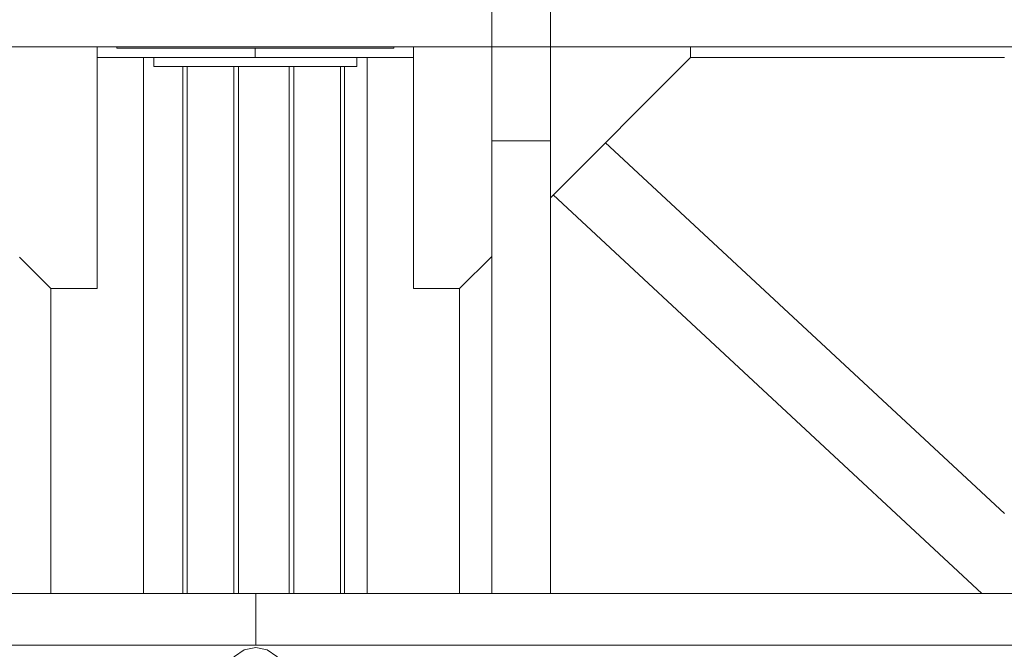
# Model space of a CAD drawing. Header units: millimetres. Extents: x 53056 to 116131, y -669674 to -625124.
# Tile 138 of 168: x 69783 to 70849, y -641746 to -641065. Entities that reach past the tile are written whole.
import ezdxf

# ---------------------------------------------------------------- set-up
doc = ezdxf.new("R2010")
doc.units = ezdxf.units.MM
doc.header["$MEASUREMENT"] = 0
doc.linetypes.add('DGN Style 1', pattern=[536.199087, 0.892178, -535.306909])
for name, color, linetype, lineweight in [('Side Cradle Stbd', 7, 'Continuous', 0), ('Side Cradle Tower Platform', 7, 'Continuous', 0), ('Side Slip Rails', 7, 'Continuous', 0)]:
    doc.layers.add(name, color=color, linetype=linetype, lineweight=lineweight)

# ---------------------------------------------------------------- blocks, each defined once
blk = doc.blocks.new('*U55')
at = {"layer": 'Side Cradle Stbd', "color": 7, "linetype": 'Continuous', "lineweight": 0}
for p, q in [((-14705.5, 6303.7), (-14705.5, 6304.9)), ((-14405.5, 6303.7), (-14705.5, 6303.7)), ((-14405.5, 6304.9), (-14405.5, 6303.7)), ((-14676.7, 6293.7), (-14676.7, 5713.6)), ((-14555.5, 6293.7), (-14676.7, 6293.7)), ((-14665.5, 6283.7), (-14665.5, 6293.7)), ((-14384.3, 6293.7), (-14555.5, 6293.7)), ((-14445.5, 6283.7), (-14445.5, 6293.7)), ((-14434.3, 5713.6), (-14434.3, 6293.7)), ((-13744.6, 6293.7), (-14084.3, 6293.7)), ((-14665.5, 6283.7), (-14641, 6283.7)), ((-13744.6, 5800.2), (-14176.6, 6201.4)), ((-13768.9, 5713.6), (-14233.2, 6144.8)), ((-14776.7, 6043.7), (-14776.7, 5713.6)), ((-14334.3, 5713.6), (-14334.3, 6043.7))]:
    blk.add_line(p, q, dxfattribs=at)
at = {"layer": 'Side Cradle Stbd', "color": 7, "linetype": 'Continuous', "lineweight": 0, "flags": 128}
for points in [[(-14726.7, 6304.9), (-14726.7, 6043.7), (-14776.7, 6043.7), (-14810.6, 6077.5)], [(-14555.5, 6303.7), (-14555.5, 6293.7), (-14555.5, 6293.7)], [(-14384.3, 6304.9), (-14384.3, 6043.7), (-14334.3, 6043.7), (-14299.6, 6078.3)], [(-14236.1, 6141.8), (-14084.3, 6293.7), (-14084.3, 6304.9)], [(-14726.7, 6293.7), (-14676.7, 6293.7), (-14676.7, 6293.7)], [(-14445.5, 6283.7), (-14505.5, 6283.7), (-14555.5, 6283.7), (-14641, 6283.7)]]:
    blk.add_lwpolyline(points, dxfattribs=at)
at = {"layer": 'Side Cradle Tower Platform', "color": 7, "linetype": 'Continuous', "lineweight": 0}
for p, q in [((-14299.6, 6203.4), (-14299.6, 6653.1)), ((-14236.1, 6653.1), (-14236.1, 6203.4)), ((-11524.6, 6304.9), (-17585.6, 6304.9)), ((-14299.6, 6304.9), (-14299.6, 6304.9)), ((-14299.6, 6203.4), (-14236.1, 6203.4)), ((-14299.6, 5713.6), (-14299.6, 6203.4)), ((-14236.1, 5713.6), (-14236.1, 6203.4)), ((-14555.1, 5713.6), (-17585.6, 5713.6)), ((-11524.6, 5713.6), (-14555.1, 5713.6)), ((-14555.1, 5657.6), (-14555.1, 5713.6)), ((-11511.1, 5657.6), (-17599.1, 5657.6))]:
    blk.add_line(p, q, dxfattribs=at)
at = {"layer": 'Side Cradle Tower Platform', "color": 7, "linetype": 'Continuous', "lineweight": 0, "flags": 128}
blk.add_lwpolyline([(-14582.4, 5640.1), (-14578.1, 5645.6), (-14567.5, 5652.6), (-14555.1, 5655.1), (-14542.7, 5652.6), (-14532.1, 5645.6), (-14527.8, 5640.1)], dxfattribs=at)
at = {"layer": 'Side Slip Rails', "color": 7, "linetype": 'Continuous', "lineweight": 0}
for p, q in [((-14633.8, 6283.7), (-14633.8, 5713.6)), ((-14629.1, 6283.7), (-14629.1, 5713.6)), ((-14578.8, 6283.7), (-14578.8, 5713.6)), ((-14573.8, 6283.7), (-14573.8, 5713.6)), ((-14518.8, 6283.7), (-14518.8, 5713.6)), ((-14513.8, 6283.7), (-14513.8, 5713.6)), ((-14463.4, 6283.7), (-14463.4, 5713.6)), ((-14458.8, 6283.7), (-14458.8, 5713.6))]:
    blk.add_line(p, q, dxfattribs=at)

msp = doc.modelspace()

# ---------------------------------------------------------------- block references
at = {"color": 7, "linetype": 'DGN Style 1', "lineweight": 0}
msp.add_blockref('*U55', (84593.95, -647399.35), dxfattribs=at)

doc.saveas('drawing.dxf')
